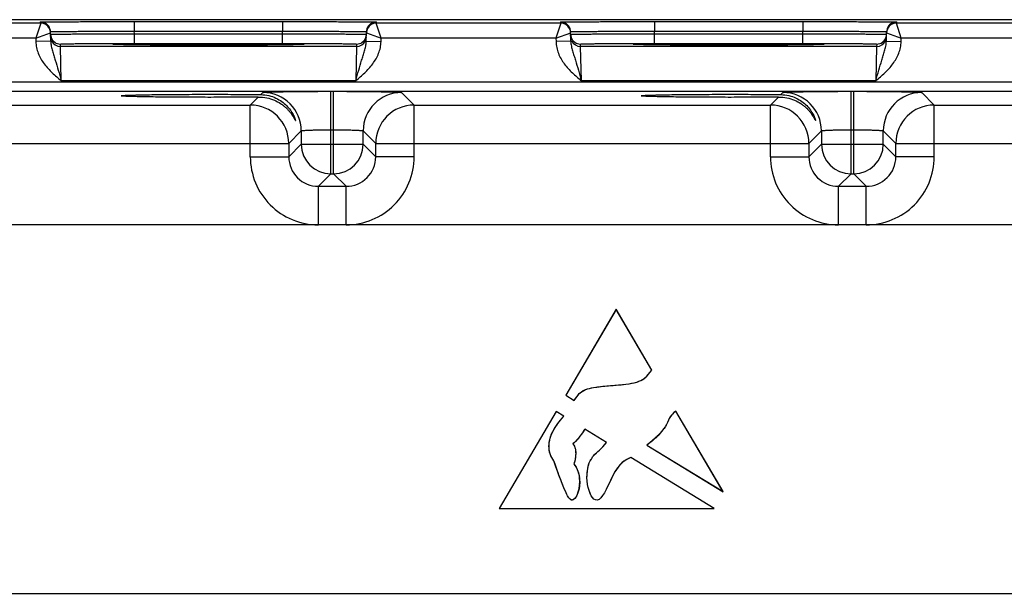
# Model space of a CAD drawing. Header units: inches. Extents: x 0 to 34, y 0 to 22.
# Tile 124 of 145: x 16.8 to 18.8, y 18.7 to 19.9. Entities that reach past the tile are written whole.
import ezdxf

# ---------------------------------------------------------------- set-up
doc = ezdxf.new("R2010")
doc.units = ezdxf.units.IN
doc.header["$LTSCALE"] = 1.87
doc.header["$MEASUREMENT"] = 0
doc.layers.get('0').update_dxf_attribs({"linetype": 'CONTINUOUS'})
doc.layers.add('03___PRT_ALL_CURVES', color=7, linetype='CONTINUOUS')

msp = doc.modelspace()

# ---------------------------------------------------------------- linework, layer by layer
at = {"color": 7, "linetype": 'CONTINUOUS'}
for p, q in [((24.1338, 19.8624), (15.311, 19.8624)), ((16.8105, 19.8552), (16.4362, 19.8552)), ((16.8105, 19.8552), (16.8006, 19.8252)), ((16.8105, 19.8552), (16.8104, 19.8577)), ((17.0004, 19.8585), (17.0004, 19.8388)), ((17.0004, 19.8585), (17.3013, 19.8585)), ((17.3013, 19.8585), (17.3013, 19.8388)), ((17.4912, 19.8577), (17.4912, 19.8552)), ((17.8655, 19.8552), (17.4912, 19.8552)), ((17.501, 19.8252), (17.4912, 19.8552)), ((17.8655, 19.8552), (17.8556, 19.8252)), ((17.8655, 19.8552), (17.8654, 19.8577)), ((18.0554, 19.8585), (18.0554, 19.8388)), ((18.0554, 19.8585), (18.3563, 19.8585)), ((18.3563, 19.8585), (18.3563, 19.8388)), ((18.5462, 19.8577), (18.5462, 19.8552)), ((18.9205, 19.8552), (18.5462, 19.8552)), ((18.556, 19.8252), (18.5462, 19.8552)), ((16.8006, 19.8252), (16.8305, 19.8355)), ((16.8308, 19.8185), (16.8304, 19.838)), ((17.0005, 19.8339), (17.0004, 19.8388)), ((17.0004, 19.8388), (17.3013, 19.8388)), ((17.0005, 19.8142), (17.0005, 19.8339)), ((17.0005, 19.8339), (17.3012, 19.8339)), ((17.3012, 19.8339), (17.3013, 19.8388)), ((17.3012, 19.8142), (17.3012, 19.8339)), ((17.4709, 19.8185), (17.4712, 19.838)), ((17.4712, 19.8355), (17.501, 19.8252)), ((17.8556, 19.8252), (17.8855, 19.8355)), ((17.8858, 19.8185), (17.8854, 19.838)), ((18.0555, 19.8339), (18.0554, 19.8388)), ((18.0554, 19.8388), (18.3563, 19.8388)), ((18.0555, 19.8142), (18.0555, 19.8339)), ((18.0555, 19.8339), (18.3562, 19.8339)), ((18.3562, 19.8339), (18.3563, 19.8388)), ((18.3562, 19.8142), (18.3562, 19.8339)), ((18.5259, 19.8185), (18.5262, 19.838)), ((18.5262, 19.8355), (18.556, 19.8252)), ((16.8006, 19.8252), (16.446, 19.8252)), ((16.8006, 19.8252), (16.8008, 19.818)), ((16.8308, 19.8185), (16.8008, 19.818)), ((16.8506, 19.8082), (16.8505, 19.8129)), ((16.9571, 19.8124), (16.9602, 19.8127)), ((16.9602, 19.8121), (16.9571, 19.8124)), ((16.9716, 19.8117), (16.9602, 19.8121)), ((16.9618, 19.812), (16.9609, 19.8121)), ((16.9628, 19.812), (16.9618, 19.812)), ((16.9645, 19.8119), (16.9628, 19.812)), ((16.9667, 19.8119), (16.9645, 19.8119)), ((16.9712, 19.8117), (16.9667, 19.8119)), ((17.0005, 19.8142), (17.3012, 19.8142)), ((17.334, 19.8118), (17.329, 19.8117)), ((17.3415, 19.8121), (17.3301, 19.8117)), ((17.3371, 19.8119), (17.334, 19.8118)), ((17.339, 19.812), (17.3371, 19.8119)), ((17.34, 19.812), (17.339, 19.812)), ((17.3408, 19.8121), (17.34, 19.812)), ((17.3415, 19.8121), (17.3408, 19.8121)), ((17.3415, 19.8127), (17.3446, 19.8124)), ((17.3446, 19.8124), (17.3415, 19.8121)), ((17.4512, 19.8129), (17.4511, 19.8082)), ((17.4709, 19.8185), (17.5009, 19.818)), ((17.5009, 19.818), (17.501, 19.8252)), ((17.8556, 19.8252), (17.501, 19.8252)), ((17.8556, 19.8252), (17.8558, 19.818)), ((17.8858, 19.8185), (17.8558, 19.818)), ((17.9056, 19.8082), (17.9055, 19.8129)), ((18.0121, 19.8124), (18.0152, 19.8127)), ((18.0152, 19.8121), (18.0121, 19.8124)), ((18.0266, 19.8117), (18.0152, 19.8121)), ((18.0168, 19.812), (18.0159, 19.8121)), ((18.0178, 19.812), (18.0168, 19.812)), ((18.0195, 19.8119), (18.0178, 19.812)), ((18.0217, 19.8119), (18.0195, 19.8119)), ((18.0262, 19.8117), (18.0217, 19.8119)), ((18.0555, 19.8142), (18.3562, 19.8142)), ((18.389, 19.8118), (18.384, 19.8117)), ((18.3965, 19.8121), (18.3851, 19.8117)), ((18.3921, 19.8119), (18.389, 19.8118)), ((18.394, 19.812), (18.3921, 19.8119)), ((18.395, 19.812), (18.394, 19.812)), ((18.3958, 19.8121), (18.395, 19.812)), ((18.3965, 19.8121), (18.3958, 19.8121)), ((18.3965, 19.8127), (18.3996, 19.8124)), ((18.3996, 19.8124), (18.3965, 19.8121)), ((18.5062, 19.8129), (18.5061, 19.8082)), ((18.5259, 19.8185), (18.5559, 19.818)), ((18.5559, 19.818), (18.556, 19.8252)), ((18.9106, 19.8252), (18.556, 19.8252)), ((17.4511, 19.8082), (16.8506, 19.8082)), ((16.8522, 19.7382), (16.8506, 19.8082)), ((16.9783, 19.8116), (16.9712, 19.8117)), ((16.9873, 19.8115), (16.9783, 19.8116)), ((16.9986, 19.8113), (16.9873, 19.8115)), ((17.0125, 19.8112), (16.9986, 19.8113)), ((17.0293, 19.8111), (17.0125, 19.8112)), ((17.0491, 19.8109), (17.0293, 19.8111)), ((17.0681, 19.8108), (17.0491, 19.8109)), ((17.0893, 19.8108), (17.0681, 19.8108)), ((17.1126, 19.8107), (17.0893, 19.8108)), ((17.1384, 19.8107), (17.1126, 19.8107)), ((17.1615, 19.8107), (17.1384, 19.8107)), ((17.1854, 19.8107), (17.1615, 19.8107)), ((17.2072, 19.8108), (17.1854, 19.8107)), ((17.2314, 19.8108), (17.2072, 19.8108)), ((17.2526, 19.8109), (17.2314, 19.8108)), ((17.2708, 19.811), (17.2526, 19.8109)), ((17.2862, 19.8112), (17.2708, 19.811)), ((17.3007, 19.8113), (17.2862, 19.8112)), ((17.3123, 19.8114), (17.3007, 19.8113)), ((17.3216, 19.8116), (17.3123, 19.8114)), ((17.329, 19.8117), (17.3216, 19.8116)), ((17.4511, 19.8082), (17.4495, 19.7382)), ((18.5061, 19.8082), (17.9056, 19.8082)), ((17.9072, 19.7382), (17.9056, 19.8082)), ((18.0333, 19.8116), (18.0262, 19.8117)), ((18.0423, 19.8115), (18.0333, 19.8116)), ((18.0536, 19.8113), (18.0423, 19.8115)), ((18.0675, 19.8112), (18.0536, 19.8113)), ((18.0843, 19.8111), (18.0675, 19.8112)), ((18.1041, 19.8109), (18.0843, 19.8111)), ((18.1231, 19.8108), (18.1041, 19.8109)), ((18.1443, 19.8108), (18.1231, 19.8108)), ((18.1676, 19.8107), (18.1443, 19.8108)), ((18.1934, 19.8107), (18.1676, 19.8107)), ((18.2165, 19.8107), (18.1934, 19.8107)), ((18.2404, 19.8107), (18.2165, 19.8107)), ((18.2622, 19.8108), (18.2404, 19.8107)), ((18.2864, 19.8108), (18.2622, 19.8108)), ((18.3076, 19.8109), (18.2864, 19.8108)), ((18.3258, 19.811), (18.3076, 19.8109)), ((18.3412, 19.8112), (18.3258, 19.811)), ((18.3557, 19.8113), (18.3412, 19.8112)), ((18.3673, 19.8114), (18.3557, 19.8113)), ((18.3766, 19.8116), (18.3673, 19.8114)), ((18.384, 19.8117), (18.3766, 19.8116)), ((18.5061, 19.8082), (18.5045, 19.7382)), ((15.5793, 19.7361), (23.9296, 19.7361)), ((17.4495, 19.7382), (16.8522, 19.7382)), ((18.5045, 19.7382), (17.9072, 19.7382)), ((15.5793, 19.7171), (23.9296, 19.7171)), ((17.2568, 19.7104), (17.2611, 19.7146)), ((17.3991, 19.5496), (17.3991, 19.717)), ((17.3991, 19.717), (17.4046, 19.717)), ((17.4046, 19.5496), (17.4046, 19.717)), ((17.5426, 19.7146), (17.568, 19.6892)), ((18.3118, 19.7104), (18.3161, 19.7146)), ((18.4541, 19.5496), (18.4541, 19.717)), ((18.4541, 19.717), (18.4596, 19.717)), ((18.4596, 19.5496), (18.4596, 19.717)), ((18.5976, 19.7146), (18.623, 19.6892)), ((17.2357, 19.6892), (17.2518, 19.7054)), ((18.2907, 19.6892), (18.3068, 19.7054)), ((16.513, 19.6892), (17.2357, 19.6892)), ((17.2357, 19.5842), (17.2357, 19.6892)), ((17.568, 19.5842), (17.568, 19.6892)), ((17.568, 19.6892), (18.2907, 19.6892)), ((18.2907, 19.5842), (18.2907, 19.6892)), ((18.623, 19.5842), (18.623, 19.6892)), ((18.623, 19.6892), (19.3457, 19.6892)), ((17.3391, 19.6366), (17.3137, 19.6113)), ((17.3391, 19.6366), (17.3391, 19.6096)), ((17.3991, 19.639), (17.4046, 19.639)), ((17.4646, 19.6096), (17.4646, 19.6366)), ((17.4646, 19.6366), (17.49, 19.6113)), ((18.3941, 19.6366), (18.3687, 19.6113)), ((18.3941, 19.6366), (18.3941, 19.6096)), ((18.4541, 19.639), (18.4596, 19.639)), ((18.5196, 19.6096), (18.5196, 19.6366)), ((18.5196, 19.6366), (18.545, 19.6113)), ((16.435, 19.6113), (17.3137, 19.6113)), ((17.3137, 19.6113), (17.3137, 19.5842)), ((17.3391, 19.6096), (17.3137, 19.5842)), ((17.3391, 19.6096), (17.4646, 19.6096)), ((17.4646, 19.6096), (17.49, 19.5842)), ((17.49, 19.5842), (17.49, 19.6113)), ((17.49, 19.6113), (18.3687, 19.6113)), ((18.3687, 19.6113), (18.3687, 19.5842)), ((18.3941, 19.6096), (18.3687, 19.5842)), ((18.3941, 19.6096), (18.5196, 19.6096)), ((18.5196, 19.6096), (18.545, 19.5842)), ((18.545, 19.5842), (18.545, 19.6113)), ((18.545, 19.6113), (19.4237, 19.6113)), ((17.2357, 19.5842), (17.3137, 19.5842)), ((17.568, 19.5842), (17.49, 19.5842)), ((18.2907, 19.5842), (18.3687, 19.5842)), ((18.623, 19.5842), (18.545, 19.5842)), ((17.3991, 19.5496), (17.3737, 19.5242)), ((17.3991, 19.5496), (17.4046, 19.5496)), ((17.4046, 19.5496), (17.43, 19.5242)), ((18.4541, 19.5496), (18.4287, 19.5242)), ((18.4541, 19.5496), (18.4596, 19.5496)), ((18.4596, 19.5496), (18.485, 19.5242)), ((17.3737, 19.4463), (17.3737, 19.5242)), ((17.3737, 19.5242), (17.43, 19.5242)), ((17.43, 19.4463), (17.43, 19.5242)), ((18.4287, 19.4463), (18.4287, 19.5242)), ((18.4287, 19.5242), (18.485, 19.5242)), ((18.485, 19.4463), (18.485, 19.5242)), ((23.8067, 19.4463), (15.6964, 19.4463)), ((17.9777, 19.2743), (17.8754, 19.1003)), ((18.0502, 19.1508), (17.9777, 19.2743)), ((17.8754, 19.1003), (17.8929, 19.0896)), ((17.856, 19.0671), (17.7406, 18.8705)), ((17.8713, 19.0578), (17.856, 19.0671)), ((18.195, 18.9044), (18.099, 19.0677)), ((17.958, 19.0046), (17.9141, 19.0315)), ((18.0403, 18.9992), (18.195, 18.9044)), ((18.1767, 18.8705), (18.0076, 18.9742)), ((17.9243, 18.9656), (17.9252, 18.9674)), ((17.9252, 18.9674), (17.9279, 18.9706)), ((17.7406, 18.8705), (18.1767, 18.8705)), ((15.6964, 18.6982), (23.8067, 18.6982))]:
    msp.add_line(p, q, dxfattribs=at)
for points in [[(16.9609, 19.8121), (16.9603, 19.8121), (16.96, 19.8121), (16.9598, 19.8121), (16.9596, 19.8121), (16.9594, 19.8121), (16.9593, 19.8122)], [(17.3423, 19.8122), (17.3423, 19.8122), (17.3422, 19.8121), (17.342, 19.8121), (17.3418, 19.8121), (17.3415, 19.8121)], [(18.0159, 19.8121), (18.0153, 19.8121), (18.015, 19.8121), (18.0148, 19.8121), (18.0146, 19.8121), (18.0144, 19.8121), (18.0143, 19.8122)], [(18.3973, 19.8122), (18.3973, 19.8122), (18.3972, 19.8121), (18.397, 19.8121), (18.3968, 19.8121), (18.3965, 19.8121)]]:
    msp.add_lwpolyline(points, dxfattribs=at)
for centre, radius, start, end in [((16.8104, 19.8377), 0.02, 18.8019, 90.0002), ((16.8105, 19.8352), 0.02, 27.5914, 89.9999), ((17.4912, 19.8377), 0.02, 89.9998, 161.1981), ((17.4912, 19.8352), 0.02, 90.0018, 152.4591), ((17.8654, 19.8377), 0.02, 18.8019, 90.0002), ((17.8655, 19.8352), 0.02, 27.5914, 89.9999), ((18.5462, 19.8377), 0.02, 89.9998, 161.1981), ((18.5462, 19.8352), 0.02, 90.0018, 152.4591), ((16.8104, 19.8351), 0.0201, 9.9528, 27.5416), ((16.8103, 19.8376), 0.0201, 1.0528, 18.7474), ((16.8105, 19.8352), 0.02, 8.1808, 9.8983), ((16.8104, 19.8352), 0.02, 1.0074, 8.1804), ((16.8506, 19.8329), 0.0201, 181.0528, 198.7479), ((17.451, 19.8329), 0.0201, 341.2521, 358.9472), ((17.4914, 19.8376), 0.0201, 161.2526, 178.9472), ((17.4912, 19.8352), 0.02, 171.8201, 178.9927), ((17.4912, 19.8352), 0.02, 170.102, 171.8197), ((17.4913, 19.8351), 0.0201, 152.3523, 170.0467), ((17.8654, 19.8351), 0.0201, 9.9528, 27.5416), ((17.8653, 19.8376), 0.0201, 1.0528, 18.7474), ((17.8655, 19.8352), 0.02, 8.1808, 9.8983), ((17.8654, 19.8352), 0.02, 1.0074, 8.1804), ((17.9056, 19.8329), 0.0201, 181.0528, 198.7479), ((18.506, 19.8329), 0.0201, 341.2521, 358.9472), ((18.5464, 19.8376), 0.0201, 161.2526, 178.9472), ((18.5462, 19.8352), 0.02, 171.8201, 178.9927), ((18.5462, 19.8352), 0.02, 170.102, 171.8197), ((18.5463, 19.8351), 0.0201, 152.3523, 170.0467), ((16.8505, 19.8329), 0.02, 198.8014, 270.0007), ((16.8506, 19.8282), 0.02, 206.4231, 270.0003), ((17.4511, 19.8282), 0.02, 269.9997, 333.5767), ((17.4512, 19.8329), 0.02, 269.9993, 341.1986), ((17.9055, 19.8329), 0.02, 198.8014, 270.0007), ((17.9056, 19.8282), 0.02, 206.4231, 270.0003), ((18.5061, 19.8282), 0.02, 269.9997, 333.5767), ((18.5062, 19.8329), 0.02, 269.9993, 341.1986), ((17.2611, 19.6366), 0.078, 0.0209, 89.9791), ((17.5426, 19.6366), 0.078, 90.0209, 179.9791), ((18.3161, 19.6366), 0.078, 0.0209, 89.9791), ((18.5976, 19.6366), 0.078, 90.0209, 179.9791), ((17.2357, 19.6112), 0.078, 0.0209, 89.9791), ((17.568, 19.6112), 0.078, 90.0209, 179.9791), ((18.2907, 19.6112), 0.078, 0.0209, 89.9791), ((18.623, 19.6112), 0.078, 90.0209, 179.9791), ((17.3991, 19.6096), 0.06, 180.021, 269.979), ((17.4046, 19.6096), 0.06, 270.021, 359.979), ((18.4541, 19.6096), 0.06, 180.021, 269.979), ((18.4596, 19.6096), 0.06, 270.021, 359.979), ((17.3737, 19.5842), 0.138, 179.9966, 270.0034), ((17.3737, 19.5842), 0.06, 179.9645, 270.0357), ((17.43, 19.5842), 0.138, 269.9966, 0.0034), ((17.43, 19.5842), 0.06, 269.9656, 0.0346), ((18.4287, 19.5842), 0.138, 179.9966, 270.0034), ((18.4287, 19.5842), 0.06, 179.9645, 270.0357), ((18.485, 19.5842), 0.138, 269.9966, 0.0034), ((18.485, 19.5842), 0.06, 269.9656, 0.0346)]:
    msp.add_arc(centre, radius, start, end, dxfattribs=at)
for points, knots in [([(16.8104, 19.8577), (16.8104, 19.8577), (16.8105, 19.8577), (16.8107, 19.8577), (16.811, 19.8577), (16.8114, 19.8577), (16.8119, 19.8578), (16.8128, 19.8578), (16.8142, 19.8578), (16.8163, 19.8579), (16.8187, 19.8579), (16.8217, 19.8579), (16.825, 19.858), (16.8288, 19.858), (16.8346, 19.8581), (16.8429, 19.8581), (16.854, 19.8582), (16.8665, 19.8583), (16.8803, 19.8583), (16.8952, 19.8584), (16.9111, 19.8584), (16.9339, 19.8584), (16.9638, 19.8585), (16.988, 19.8585), (17.0004, 19.8585)], [0, 0, 0, 0, 0.000318, 0.001226, 0.002732, 0.004837, 0.007542, 0.010844, 0.019232, 0.029982, 0.043068, 0.058459, 0.076118, 0.096003, 0.118066, 0.168509, 0.226962, 0.292862, 0.365575, 0.444399, 0.528576, 0.617294, 0.804899, 1, 1, 1, 1]), ([(17.3013, 19.8585), (17.3136, 19.8585), (17.3379, 19.8585), (17.3677, 19.8584), (17.3906, 19.8584), (17.4065, 19.8584), (17.4214, 19.8583), (17.4352, 19.8583), (17.4477, 19.8582), (17.4587, 19.8581), (17.467, 19.8581), (17.4729, 19.858), (17.4767, 19.858), (17.48, 19.8579), (17.4829, 19.8579), (17.4854, 19.8579), (17.4874, 19.8578), (17.4889, 19.8578), (17.4898, 19.8578), (17.4903, 19.8577), (17.4907, 19.8577), (17.491, 19.8577), (17.4911, 19.8577), (17.4912, 19.8577), (17.4912, 19.8577)], [0, 0, 0, 0, 0.195101, 0.382706, 0.471424, 0.555601, 0.634425, 0.707138, 0.773038, 0.831491, 0.881934, 0.903997, 0.923882, 0.941541, 0.956932, 0.970019, 0.980768, 0.989156, 0.992458, 0.995163, 0.997268, 0.998775, 0.999682, 1, 1, 1, 1]), ([(17.8654, 19.8577), (17.8654, 19.8577), (17.8655, 19.8577), (17.8657, 19.8577), (17.866, 19.8577), (17.8664, 19.8577), (17.8669, 19.8578), (17.8678, 19.8578), (17.8692, 19.8578), (17.8713, 19.8579), (17.8737, 19.8579), (17.8767, 19.8579), (17.88, 19.858), (17.8838, 19.858), (17.8896, 19.8581), (17.8979, 19.8581), (17.909, 19.8582), (17.9215, 19.8583), (17.9353, 19.8583), (17.9502, 19.8584), (17.9661, 19.8584), (17.9889, 19.8584), (18.0188, 19.8585), (18.043, 19.8585), (18.0554, 19.8585)], [0, 0, 0, 0, 0.000318, 0.001226, 0.002732, 0.004837, 0.007542, 0.010844, 0.019232, 0.029982, 0.043068, 0.058459, 0.076118, 0.096003, 0.118066, 0.168509, 0.226962, 0.292862, 0.365575, 0.444399, 0.528576, 0.617294, 0.804899, 1, 1, 1, 1]), ([(18.3563, 19.8585), (18.3686, 19.8585), (18.3929, 19.8585), (18.4227, 19.8584), (18.4456, 19.8584), (18.4615, 19.8584), (18.4764, 19.8583), (18.4902, 19.8583), (18.5027, 19.8582), (18.5137, 19.8581), (18.522, 19.8581), (18.5279, 19.858), (18.5317, 19.858), (18.535, 19.8579), (18.5379, 19.8579), (18.5404, 19.8579), (18.5424, 19.8578), (18.5439, 19.8578), (18.5448, 19.8578), (18.5453, 19.8577), (18.5457, 19.8577), (18.546, 19.8577), (18.5461, 19.8577), (18.5462, 19.8577), (18.5462, 19.8577)], [0, 0, 0, 0, 0.195101, 0.382706, 0.471424, 0.555601, 0.634425, 0.707138, 0.773038, 0.831491, 0.881934, 0.903997, 0.923882, 0.941541, 0.956932, 0.970019, 0.980768, 0.989156, 0.992458, 0.995163, 0.997268, 0.998775, 0.999682, 1, 1, 1, 1]), ([(16.8304, 19.838), (16.8304, 19.838), (16.8305, 19.8381), (16.8306, 19.8381), (16.8309, 19.8381), (16.8313, 19.8381), (16.8317, 19.8382), (16.8325, 19.8382), (16.8338, 19.8382), (16.8356, 19.8383), (16.8379, 19.8383), (16.8405, 19.8384), (16.8435, 19.8384), (16.8469, 19.8385), (16.8521, 19.8385), (16.8595, 19.8386), (16.8694, 19.8387), (16.8806, 19.8387), (16.8929, 19.8388), (16.9062, 19.8388), (16.9205, 19.8389), (16.9409, 19.8389), (16.9676, 19.8389), (16.9893, 19.8389), (17.0004, 19.8388)], [0, 0, 0, 0, 0.000343, 0.001258, 0.002769, 0.004877, 0.007583, 0.010885, 0.019274, 0.030023, 0.043108, 0.058497, 0.076155, 0.096037, 0.118099, 0.168538, 0.226986, 0.292883, 0.365592, 0.444414, 0.528588, 0.617304, 0.804905, 1, 1, 1, 1]), ([(16.8305, 19.8326), (16.8305, 19.8326), (16.8306, 19.8326), (16.8307, 19.8326), (16.831, 19.8326), (16.8314, 19.8327), (16.8318, 19.8327), (16.8326, 19.8327), (16.8339, 19.8328), (16.8357, 19.8328), (16.838, 19.8329), (16.8406, 19.8329), (16.8436, 19.833), (16.8469, 19.833), (16.8522, 19.8331), (16.8596, 19.8332), (16.8695, 19.8333), (16.8807, 19.8334), (16.893, 19.8334), (16.9063, 19.8335), (16.9206, 19.8336), (16.941, 19.8337), (16.9677, 19.8338), (16.9894, 19.8339), (17.0005, 19.8339)], [0, 0, 0, 0, 0.00033, 0.001241, 0.002749, 0.004856, 0.007562, 0.010864, 0.019252, 0.030002, 0.043087, 0.058478, 0.076136, 0.09602, 0.118081, 0.168521, 0.226971, 0.292867, 0.365577, 0.444399, 0.528574, 0.617291, 0.804896, 1, 1, 1, 1]), ([(17.3012, 19.8339), (17.3123, 19.8339), (17.3339, 19.8338), (17.3606, 19.8337), (17.3811, 19.8336), (17.3953, 19.8335), (17.4087, 19.8334), (17.421, 19.8334), (17.4322, 19.8333), (17.4421, 19.8332), (17.4495, 19.8331), (17.4547, 19.833), (17.4581, 19.833), (17.4611, 19.8329), (17.4637, 19.8329), (17.4659, 19.8328), (17.4678, 19.8328), (17.469, 19.8327), (17.4698, 19.8327), (17.4703, 19.8327), (17.4707, 19.8326), (17.4709, 19.8326), (17.4711, 19.8326), (17.4712, 19.8326), (17.4712, 19.8326)], [0, 0, 0, 0, 0.195104, 0.382709, 0.471426, 0.555601, 0.634423, 0.707132, 0.773029, 0.831478, 0.881918, 0.90398, 0.923864, 0.941522, 0.956912, 0.969998, 0.980748, 0.989136, 0.992438, 0.995144, 0.997251, 0.998759, 0.99967, 1, 1, 1, 1]), ([(17.3013, 19.8388), (17.3123, 19.8389), (17.334, 19.8389), (17.3607, 19.8389), (17.3812, 19.8389), (17.3954, 19.8388), (17.4088, 19.8388), (17.4211, 19.8387), (17.4323, 19.8387), (17.4422, 19.8386), (17.4496, 19.8385), (17.4548, 19.8385), (17.4582, 19.8384), (17.4612, 19.8384), (17.4638, 19.8383), (17.466, 19.8383), (17.4679, 19.8382), (17.4691, 19.8382), (17.4699, 19.8382), (17.4704, 19.8381), (17.4708, 19.8381), (17.471, 19.8381), (17.4711, 19.8381), (17.4712, 19.838), (17.4712, 19.838)], [0, 0, 0, 0, 0.195095, 0.382696, 0.471411, 0.555586, 0.634408, 0.707117, 0.773013, 0.831462, 0.881901, 0.903962, 0.923845, 0.941503, 0.956892, 0.969977, 0.980726, 0.989114, 0.992417, 0.995123, 0.997231, 0.998742, 0.999657, 1, 1, 1, 1]), ([(17.8854, 19.838), (17.8854, 19.838), (17.8855, 19.8381), (17.8856, 19.8381), (17.8859, 19.8381), (17.8863, 19.8381), (17.8867, 19.8382), (17.8875, 19.8382), (17.8888, 19.8382), (17.8906, 19.8383), (17.8929, 19.8383), (17.8955, 19.8384), (17.8985, 19.8384), (17.9019, 19.8385), (17.9071, 19.8385), (17.9145, 19.8386), (17.9244, 19.8387), (17.9356, 19.8387), (17.9479, 19.8388), (17.9612, 19.8388), (17.9755, 19.8389), (17.9959, 19.8389), (18.0226, 19.8389), (18.0443, 19.8389), (18.0554, 19.8388)], [0, 0, 0, 0, 0.000343, 0.001258, 0.002769, 0.004877, 0.007583, 0.010885, 0.019274, 0.030023, 0.043108, 0.058497, 0.076155, 0.096037, 0.118099, 0.168538, 0.226986, 0.292883, 0.365592, 0.444414, 0.528588, 0.617304, 0.804905, 1, 1, 1, 1]), ([(17.8855, 19.8326), (17.8855, 19.8326), (17.8856, 19.8326), (17.8857, 19.8326), (17.886, 19.8326), (17.8864, 19.8327), (17.8868, 19.8327), (17.8876, 19.8327), (17.8889, 19.8328), (17.8907, 19.8328), (17.893, 19.8329), (17.8956, 19.8329), (17.8986, 19.833), (17.9019, 19.833), (17.9072, 19.8331), (17.9146, 19.8332), (17.9245, 19.8333), (17.9357, 19.8334), (17.948, 19.8334), (17.9613, 19.8335), (17.9756, 19.8336), (17.996, 19.8337), (18.0227, 19.8338), (18.0444, 19.8339), (18.0555, 19.8339)], [0, 0, 0, 0, 0.00033, 0.001241, 0.002749, 0.004856, 0.007562, 0.010864, 0.019252, 0.030002, 0.043087, 0.058478, 0.076136, 0.09602, 0.118081, 0.168521, 0.226971, 0.292867, 0.365577, 0.444399, 0.528574, 0.617291, 0.804896, 1, 1, 1, 1]), ([(18.3562, 19.8339), (18.3673, 19.8339), (18.3889, 19.8338), (18.4156, 19.8337), (18.4361, 19.8336), (18.4503, 19.8335), (18.4637, 19.8334), (18.476, 19.8334), (18.4872, 19.8333), (18.4971, 19.8332), (18.5045, 19.8331), (18.5097, 19.833), (18.5131, 19.833), (18.5161, 19.8329), (18.5187, 19.8329), (18.5209, 19.8328), (18.5228, 19.8328), (18.524, 19.8327), (18.5248, 19.8327), (18.5253, 19.8327), (18.5257, 19.8326), (18.5259, 19.8326), (18.5261, 19.8326), (18.5262, 19.8326), (18.5262, 19.8326)], [0, 0, 0, 0, 0.195104, 0.382709, 0.471426, 0.555601, 0.634423, 0.707132, 0.773029, 0.831478, 0.881918, 0.90398, 0.923864, 0.941522, 0.956912, 0.969998, 0.980748, 0.989136, 0.992438, 0.995144, 0.997251, 0.998759, 0.99967, 1, 1, 1, 1]), ([(18.3563, 19.8388), (18.3673, 19.8389), (18.389, 19.8389), (18.4157, 19.8389), (18.4362, 19.8389), (18.4504, 19.8388), (18.4638, 19.8388), (18.4761, 19.8387), (18.4873, 19.8387), (18.4972, 19.8386), (18.5046, 19.8385), (18.5098, 19.8385), (18.5132, 19.8384), (18.5162, 19.8384), (18.5188, 19.8383), (18.521, 19.8383), (18.5229, 19.8382), (18.5241, 19.8382), (18.5249, 19.8382), (18.5254, 19.8381), (18.5258, 19.8381), (18.526, 19.8381), (18.5261, 19.8381), (18.5262, 19.838), (18.5262, 19.838)], [0, 0, 0, 0, 0.195095, 0.382696, 0.471411, 0.555586, 0.634408, 0.707117, 0.773013, 0.831462, 0.881901, 0.903962, 0.923845, 0.941503, 0.956892, 0.969977, 0.980726, 0.989114, 0.992417, 0.995123, 0.997231, 0.998742, 0.999657, 1, 1, 1, 1]), ([(16.8008, 19.818), (16.8008, 19.8139), (16.8018, 19.8058), (16.8065, 19.7901), (16.8169, 19.7722), (16.8336, 19.7542), (16.846, 19.7436), (16.8522, 19.7382)], [0, 0, 0, 0, 0.125018, 0.250068, 0.499708, 0.749755, 1, 1, 1, 1]), ([(16.8308, 19.8185), (16.8308, 19.8152), (16.8317, 19.8086), (16.8342, 19.799), (16.8372, 19.7895), (16.8413, 19.7764), (16.8464, 19.7593), (16.8502, 19.7454), (16.8522, 19.7382)], [0, 0, 0, 0, 0.120104, 0.238268, 0.357052, 0.478569, 0.733305, 1, 1, 1, 1]), ([(16.8505, 19.8129), (16.8505, 19.8129), (16.8506, 19.813), (16.8507, 19.813), (16.851, 19.813), (16.8514, 19.8131), (16.8523, 19.8131), (16.8535, 19.8132), (16.8551, 19.8132), (16.8571, 19.8133), (16.8594, 19.8134), (16.8631, 19.8134), (16.8686, 19.8135), (16.8762, 19.8137), (16.8849, 19.8138), (16.8948, 19.8138), (16.9056, 19.8139), (16.9174, 19.814), (16.93, 19.8141), (16.948, 19.8141), (16.9716, 19.8142), (16.9907, 19.8142), (17.0005, 19.8142)], [0, 0, 0, 0, 0.000367, 0.001291, 0.002806, 0.004918, 0.010931, 0.019321, 0.030071, 0.043156, 0.058545, 0.076201, 0.118142, 0.168576, 0.22702, 0.29291, 0.365614, 0.444431, 0.5286, 0.617312, 0.804907, 1, 1, 1, 1]), ([(16.9602, 19.8127), (16.9631, 19.8128), (16.9709, 19.813), (16.985, 19.8133), (17.0042, 19.8135), (17.0279, 19.8137), (17.0552, 19.8139), (17.0966, 19.814), (17.1508, 19.8141), (17.2051, 19.814), (17.2465, 19.8139), (17.2738, 19.8137), (17.2974, 19.8135), (17.3166, 19.8133), (17.3308, 19.813), (17.3385, 19.8128), (17.3415, 19.8127)], [0, 0, 0, 0, 0.0232, 0.0608, 0.111657, 0.174242, 0.246665, 0.326737, 0.500006, 0.673274, 0.753345, 0.825766, 0.88835, 0.939205, 0.976802, 1, 1, 1, 1]), ([(17.3012, 19.8142), (17.311, 19.8142), (17.3301, 19.8142), (17.3537, 19.8141), (17.3717, 19.8141), (17.3843, 19.814), (17.396, 19.8139), (17.4069, 19.8138), (17.4168, 19.8138), (17.4255, 19.8137), (17.433, 19.8135), (17.4385, 19.8134), (17.4423, 19.8134), (17.4446, 19.8133), (17.4466, 19.8132), (17.4482, 19.8132), (17.4494, 19.8131), (17.4502, 19.8131), (17.4507, 19.813), (17.451, 19.813), (17.4511, 19.813), (17.4512, 19.8129), (17.4512, 19.8129)], [0, 0, 0, 0, 0.195093, 0.382688, 0.4714, 0.555569, 0.634386, 0.70709, 0.77298, 0.831424, 0.881858, 0.923799, 0.941455, 0.956844, 0.969929, 0.980679, 0.989069, 0.995082, 0.997194, 0.998709, 0.999633, 1, 1, 1, 1]), ([(17.4495, 19.7382), (17.4515, 19.7454), (17.4553, 19.7593), (17.4604, 19.7764), (17.4645, 19.7895), (17.4674, 19.799), (17.4699, 19.8086), (17.4708, 19.8152), (17.4709, 19.8185)], [0, 0, 0, 0, 0.266695, 0.521431, 0.642948, 0.761732, 0.879896, 1, 1, 1, 1]), ([(17.4495, 19.7382), (17.4557, 19.7436), (17.468, 19.7542), (17.4847, 19.7723), (17.4951, 19.7901), (17.4999, 19.8058), (17.5008, 19.8139), (17.5009, 19.818)], [0, 0, 0, 0, 0.250256, 0.500306, 0.74994, 0.874987, 1, 1, 1, 1]), ([(17.8558, 19.818), (17.8558, 19.8139), (17.8568, 19.8058), (17.8615, 19.7901), (17.8719, 19.7722), (17.8886, 19.7542), (17.901, 19.7436), (17.9072, 19.7382)], [0, 0, 0, 0, 0.125018, 0.250068, 0.499708, 0.749755, 1, 1, 1, 1]), ([(17.8858, 19.8185), (17.8858, 19.8152), (17.8867, 19.8086), (17.8892, 19.799), (17.8922, 19.7895), (17.8963, 19.7764), (17.9014, 19.7593), (17.9052, 19.7454), (17.9072, 19.7382)], [0, 0, 0, 0, 0.120104, 0.238268, 0.357052, 0.478569, 0.733305, 1, 1, 1, 1]), ([(17.9055, 19.8129), (17.9055, 19.8129), (17.9056, 19.813), (17.9057, 19.813), (17.906, 19.813), (17.9064, 19.8131), (17.9073, 19.8131), (17.9085, 19.8132), (17.9101, 19.8132), (17.9121, 19.8133), (17.9144, 19.8134), (17.9181, 19.8134), (17.9236, 19.8135), (17.9312, 19.8137), (17.9399, 19.8138), (17.9498, 19.8138), (17.9606, 19.8139), (17.9724, 19.814), (17.985, 19.8141), (18.003, 19.8141), (18.0266, 19.8142), (18.0457, 19.8142), (18.0555, 19.8142)], [0, 0, 0, 0, 0.000367, 0.001291, 0.002806, 0.004918, 0.010931, 0.019321, 0.030071, 0.043156, 0.058545, 0.076201, 0.118142, 0.168576, 0.22702, 0.29291, 0.365614, 0.444431, 0.5286, 0.617312, 0.804907, 1, 1, 1, 1]), ([(18.0152, 19.8127), (18.0181, 19.8128), (18.0259, 19.813), (18.04, 19.8133), (18.0592, 19.8135), (18.0829, 19.8137), (18.1102, 19.8139), (18.1516, 19.814), (18.2058, 19.8141), (18.2601, 19.814), (18.3015, 19.8139), (18.3288, 19.8137), (18.3524, 19.8135), (18.3716, 19.8133), (18.3858, 19.813), (18.3935, 19.8128), (18.3965, 19.8127)], [0, 0, 0, 0, 0.0232, 0.0608, 0.111657, 0.174242, 0.246665, 0.326737, 0.500006, 0.673274, 0.753345, 0.825766, 0.88835, 0.939205, 0.976802, 1, 1, 1, 1]), ([(18.3562, 19.8142), (18.366, 19.8142), (18.3851, 19.8142), (18.4087, 19.8141), (18.4267, 19.8141), (18.4393, 19.814), (18.451, 19.8139), (18.4619, 19.8138), (18.4718, 19.8138), (18.4805, 19.8137), (18.488, 19.8135), (18.4935, 19.8134), (18.4973, 19.8134), (18.4996, 19.8133), (18.5016, 19.8132), (18.5032, 19.8132), (18.5044, 19.8131), (18.5052, 19.8131), (18.5057, 19.813), (18.506, 19.813), (18.5061, 19.813), (18.5062, 19.8129), (18.5062, 19.8129)], [0, 0, 0, 0, 0.195093, 0.382688, 0.4714, 0.555569, 0.634386, 0.70709, 0.77298, 0.831424, 0.881858, 0.923799, 0.941455, 0.956844, 0.969929, 0.980679, 0.989069, 0.995082, 0.997194, 0.998709, 0.999633, 1, 1, 1, 1]), ([(18.5045, 19.7382), (18.5065, 19.7454), (18.5103, 19.7593), (18.5154, 19.7764), (18.5195, 19.7895), (18.5224, 19.799), (18.5249, 19.8086), (18.5258, 19.8152), (18.5259, 19.8185)], [0, 0, 0, 0, 0.266695, 0.521431, 0.642948, 0.761732, 0.879896, 1, 1, 1, 1]), ([(18.5045, 19.7382), (18.5107, 19.7436), (18.523, 19.7542), (18.5397, 19.7723), (18.5501, 19.7901), (18.5549, 19.8058), (18.5558, 19.8139), (18.5559, 19.818)], [0, 0, 0, 0, 0.250256, 0.500306, 0.74994, 0.874987, 1, 1, 1, 1]), ([(17.3301, 19.8117), (17.3204, 19.8115), (17.2966, 19.8112), (17.2557, 19.8109), (17.2057, 19.8107), (17.1509, 19.8107), (17.0961, 19.8107), (17.0461, 19.8109), (17.0051, 19.8112), (16.9813, 19.8115), (16.9716, 19.8117)], [0, 0, 0, 0, 0.081295, 0.198871, 0.342544, 0.499869, 0.657212, 0.800938, 0.918598, 1, 1, 1, 1]), ([(18.3851, 19.8117), (18.3754, 19.8115), (18.3516, 19.8112), (18.3107, 19.8109), (18.2607, 19.8107), (18.2059, 19.8107), (18.1511, 19.8107), (18.1011, 19.8109), (18.0601, 19.8112), (18.0363, 19.8115), (18.0266, 19.8117)], [0, 0, 0, 0, 0.081295, 0.198871, 0.342544, 0.499869, 0.657212, 0.800938, 0.918598, 1, 1, 1, 1]), ([(17.2611, 19.7146), (17.2612, 19.7147), (17.2615, 19.7148), (17.2621, 19.7149), (17.263, 19.715), (17.2642, 19.7151), (17.2658, 19.7152), (17.2685, 19.7154), (17.2727, 19.7156), (17.2785, 19.7158), (17.2855, 19.716), (17.2936, 19.7161), (17.3026, 19.7163), (17.3126, 19.7165), (17.3274, 19.7166), (17.3475, 19.7168), (17.3728, 19.717), (17.3902, 19.717), (17.3991, 19.717)], [0, 0, 0, 0, 0.002193, 0.006647, 0.013412, 0.022485, 0.033853, 0.04749, 0.081447, 0.124043, 0.174882, 0.233486, 0.299305, 0.371722, 0.450054, 0.621468, 0.80711, 1, 1, 1, 1]), ([(17.4046, 19.717), (17.4135, 19.717), (17.4309, 19.717), (17.4562, 19.7168), (17.4763, 19.7166), (17.4911, 19.7165), (17.501, 19.7163), (17.5101, 19.7161), (17.5182, 19.716), (17.5252, 19.7158), (17.531, 19.7156), (17.5352, 19.7154), (17.5379, 19.7152), (17.5394, 19.7151), (17.5407, 19.715), (17.5416, 19.7149), (17.5422, 19.7148), (17.5425, 19.7147), (17.5426, 19.7146)], [0, 0, 0, 0, 0.19289, 0.378532, 0.549946, 0.628278, 0.700695, 0.766514, 0.825118, 0.875957, 0.918553, 0.95251, 0.966147, 0.977515, 0.986588, 0.993353, 0.997807, 1, 1, 1, 1]), ([(18.3161, 19.7146), (18.3162, 19.7147), (18.3165, 19.7148), (18.3171, 19.7149), (18.318, 19.715), (18.3192, 19.7151), (18.3208, 19.7152), (18.3235, 19.7154), (18.3277, 19.7156), (18.3335, 19.7158), (18.3405, 19.716), (18.3486, 19.7161), (18.3576, 19.7163), (18.3676, 19.7165), (18.3824, 19.7166), (18.4025, 19.7168), (18.4278, 19.717), (18.4452, 19.717), (18.4541, 19.717)], [0, 0, 0, 0, 0.002193, 0.006647, 0.013412, 0.022485, 0.033853, 0.04749, 0.081447, 0.124043, 0.174882, 0.233486, 0.299305, 0.371722, 0.450054, 0.621468, 0.80711, 1, 1, 1, 1]), ([(18.4596, 19.717), (18.4685, 19.717), (18.4859, 19.717), (18.5112, 19.7168), (18.5313, 19.7166), (18.5461, 19.7165), (18.556, 19.7163), (18.5651, 19.7161), (18.5732, 19.716), (18.5802, 19.7158), (18.586, 19.7156), (18.5902, 19.7154), (18.5929, 19.7152), (18.5944, 19.7151), (18.5957, 19.715), (18.5966, 19.7149), (18.5972, 19.7148), (18.5975, 19.7147), (18.5976, 19.7146)], [0, 0, 0, 0, 0.19289, 0.378532, 0.549946, 0.628278, 0.700695, 0.766514, 0.825118, 0.875957, 0.918553, 0.95251, 0.966147, 0.977515, 0.986588, 0.993353, 0.997807, 1, 1, 1, 1]), ([(16.9737, 19.7079), (16.9737, 19.7079), (16.9738, 19.708), (16.9741, 19.7081), (16.9747, 19.7082), (16.9754, 19.7083), (16.9764, 19.7084), (16.978, 19.7086), (16.9806, 19.7088), (16.9844, 19.709), (16.9889, 19.7092), (16.9942, 19.7093), (17.0003, 19.7095), (17.0071, 19.7097), (17.0174, 19.7099), (17.0319, 19.7102), (17.051, 19.7105), (17.0719, 19.7107), (17.0943, 19.7108), (17.1179, 19.7109), (17.142, 19.711), (17.1742, 19.711), (17.2125, 19.7108), (17.2426, 19.7106), (17.2568, 19.7104)], [0, 0, 0, 0, 0.000527, 0.001708, 0.003612, 0.006247, 0.009612, 0.013706, 0.02406, 0.037276, 0.053316, 0.072106, 0.09354, 0.117502, 0.143877, 0.203414, 0.271045, 0.345417, 0.425153, 0.50873, 0.594532, 0.680934, 0.848958, 1, 1, 1, 1]), ([(17.2518, 19.7054), (17.2376, 19.7052), (17.2076, 19.7049), (17.1695, 19.7048), (17.1379, 19.7048), (17.1142, 19.7049), (17.0911, 19.705), (17.0692, 19.7051), (17.0488, 19.7054), (17.0303, 19.7056), (17.0162, 19.7059), (17.0061, 19.7061), (16.9995, 19.7063), (16.9937, 19.7065), (16.9885, 19.7067), (16.9841, 19.7068), (16.9805, 19.707), (16.9779, 19.7072), (16.9763, 19.7074), (16.9754, 19.7075), (16.9747, 19.7076), (16.9741, 19.7077), (16.9738, 19.7077), (16.9737, 19.7078), (16.9737, 19.7079)], [0, 0, 0, 0, 0.153931, 0.323259, 0.409812, 0.495497, 0.578742, 0.657983, 0.731767, 0.798767, 0.857675, 0.883759, 0.90745, 0.928637, 0.947208, 0.963061, 0.976127, 0.986373, 0.990428, 0.993765, 0.996382, 0.998278, 0.999463, 1, 1, 1, 1]), ([(17.2518, 19.7054), (17.2577, 19.7054), (17.2688, 19.7044), (17.2842, 19.6996), (17.2952, 19.6937), (17.3027, 19.6883), (17.3077, 19.6841), (17.3121, 19.6798), (17.3159, 19.6754), (17.3192, 19.671), (17.3215, 19.6675), (17.3231, 19.6648), (17.3241, 19.663), (17.325, 19.6614), (17.3256, 19.6602), (17.3261, 19.6594), (17.3263, 19.6589), (17.3266, 19.6585), (17.3268, 19.6582), (17.3269, 19.658), (17.327, 19.6578), (17.3271, 19.6578), (17.3271, 19.6579), (17.3271, 19.6579)], [0, 0, 0, 0, 0.185644, 0.354785, 0.509185, 0.581463, 0.650539, 0.716309, 0.778465, 0.836445, 0.889279, 0.913273, 0.935257, 0.954818, 0.971455, 0.978498, 0.984587, 0.989645, 0.99361, 0.996429, 0.998081, 0.998798, 1, 1, 1, 1]), ([(17.2568, 19.7104), (17.2624, 19.7103), (17.273, 19.709), (17.2874, 19.7039), (17.2995, 19.6968), (17.3093, 19.6884), (17.3158, 19.6807), (17.32, 19.6745), (17.3224, 19.6701), (17.3244, 19.666), (17.3257, 19.6629), (17.3264, 19.6607), (17.3268, 19.6595), (17.327, 19.6586), (17.3271, 19.6581), (17.3271, 19.6579)], [0, 0, 0, 0, 0.177021, 0.338584, 0.48702, 0.624171, 0.750196, 0.808456, 0.862717, 0.91175, 0.953416, 0.970472, 0.984301, 0.994309, 1, 1, 1, 1]), ([(18.0287, 19.7079), (18.0287, 19.7079), (18.0288, 19.708), (18.0291, 19.7081), (18.0297, 19.7082), (18.0304, 19.7083), (18.0314, 19.7084), (18.033, 19.7086), (18.0356, 19.7088), (18.0394, 19.709), (18.0439, 19.7092), (18.0492, 19.7093), (18.0553, 19.7095), (18.0621, 19.7097), (18.0724, 19.7099), (18.0869, 19.7102), (18.106, 19.7105), (18.1269, 19.7107), (18.1493, 19.7108), (18.1729, 19.7109), (18.197, 19.711), (18.2292, 19.711), (18.2675, 19.7108), (18.2976, 19.7106), (18.3118, 19.7104)], [0, 0, 0, 0, 0.000527, 0.001708, 0.003612, 0.006247, 0.009612, 0.013706, 0.02406, 0.037276, 0.053316, 0.072106, 0.09354, 0.117502, 0.143877, 0.203414, 0.271045, 0.345417, 0.425153, 0.50873, 0.594532, 0.680934, 0.848958, 1, 1, 1, 1]), ([(18.3068, 19.7054), (18.2926, 19.7052), (18.2626, 19.7049), (18.2245, 19.7048), (18.1929, 19.7048), (18.1692, 19.7049), (18.1461, 19.705), (18.1242, 19.7051), (18.1038, 19.7054), (18.0853, 19.7056), (18.0712, 19.7059), (18.0611, 19.7061), (18.0545, 19.7063), (18.0487, 19.7065), (18.0435, 19.7067), (18.0391, 19.7068), (18.0355, 19.707), (18.0329, 19.7072), (18.0313, 19.7074), (18.0304, 19.7075), (18.0297, 19.7076), (18.0291, 19.7077), (18.0288, 19.7077), (18.0287, 19.7078), (18.0287, 19.7079)], [0, 0, 0, 0, 0.153931, 0.323259, 0.409812, 0.495497, 0.578742, 0.657983, 0.731767, 0.798767, 0.857675, 0.883759, 0.90745, 0.928637, 0.947208, 0.963061, 0.976127, 0.986373, 0.990428, 0.993765, 0.996382, 0.998278, 0.999463, 1, 1, 1, 1]), ([(18.3068, 19.7054), (18.3127, 19.7054), (18.3238, 19.7044), (18.3392, 19.6996), (18.3502, 19.6937), (18.3577, 19.6883), (18.3627, 19.6841), (18.3671, 19.6798), (18.3709, 19.6754), (18.3742, 19.671), (18.3765, 19.6675), (18.3781, 19.6648), (18.3791, 19.663), (18.38, 19.6614), (18.3806, 19.6602), (18.3811, 19.6594), (18.3813, 19.6589), (18.3816, 19.6585), (18.3818, 19.6582), (18.3819, 19.658), (18.382, 19.6578), (18.3821, 19.6578), (18.3821, 19.6579), (18.3821, 19.6579)], [0, 0, 0, 0, 0.185644, 0.354785, 0.509185, 0.581463, 0.650539, 0.716309, 0.778465, 0.836445, 0.889279, 0.913273, 0.935257, 0.954818, 0.971455, 0.978498, 0.984587, 0.989645, 0.99361, 0.996429, 0.998081, 0.998798, 1, 1, 1, 1]), ([(18.3118, 19.7104), (18.3174, 19.7103), (18.328, 19.709), (18.3424, 19.7039), (18.3545, 19.6968), (18.3643, 19.6884), (18.3708, 19.6807), (18.375, 19.6745), (18.3774, 19.6701), (18.3794, 19.666), (18.3807, 19.6629), (18.3814, 19.6607), (18.3818, 19.6595), (18.382, 19.6586), (18.3821, 19.6581), (18.3821, 19.6579)], [0, 0, 0, 0, 0.177019, 0.338583, 0.487018, 0.624166, 0.750199, 0.808456, 0.862716, 0.911749, 0.953416, 0.970473, 0.984301, 0.99431, 1, 1, 1, 1]), ([(17.3391, 19.6366), (17.3391, 19.6367), (17.3392, 19.6368), (17.3397, 19.637), (17.3406, 19.6371), (17.3421, 19.6374), (17.3441, 19.6376), (17.3466, 19.6378), (17.3497, 19.638), (17.3532, 19.6382), (17.3587, 19.6384), (17.3665, 19.6386), (17.3766, 19.6388), (17.3876, 19.639), (17.3952, 19.639), (17.3991, 19.639)], [0, 0, 0, 0, 0.0028, 0.007571, 0.023736, 0.048901, 0.082926, 0.125528, 0.176326, 0.234855, 0.300572, 0.451055, 0.622156, 0.807459, 1, 1, 1, 1]), ([(17.4046, 19.639), (17.4085, 19.639), (17.4161, 19.639), (17.4271, 19.6388), (17.4372, 19.6386), (17.445, 19.6384), (17.4505, 19.6382), (17.454, 19.638), (17.457, 19.6378), (17.4596, 19.6376), (17.4616, 19.6374), (17.4631, 19.6371), (17.464, 19.637), (17.4645, 19.6368), (17.4646, 19.6367), (17.4646, 19.6366)], [0, 0, 0, 0, 0.192541, 0.377844, 0.548945, 0.699428, 0.765145, 0.823674, 0.874472, 0.917074, 0.951099, 0.976264, 0.992429, 0.9972, 1, 1, 1, 1]), ([(18.3941, 19.6366), (18.3941, 19.6367), (18.3942, 19.6368), (18.3947, 19.637), (18.3956, 19.6371), (18.3971, 19.6374), (18.3991, 19.6376), (18.4016, 19.6378), (18.4047, 19.638), (18.4082, 19.6382), (18.4137, 19.6384), (18.4215, 19.6386), (18.4316, 19.6388), (18.4426, 19.639), (18.4502, 19.639), (18.4541, 19.639)], [0, 0, 0, 0, 0.0028, 0.007571, 0.023736, 0.048901, 0.082926, 0.125528, 0.176326, 0.234855, 0.300572, 0.451055, 0.622156, 0.807459, 1, 1, 1, 1]), ([(18.4596, 19.639), (18.4635, 19.639), (18.4711, 19.639), (18.4821, 19.6388), (18.4922, 19.6386), (18.5, 19.6384), (18.5055, 19.6382), (18.509, 19.638), (18.512, 19.6378), (18.5146, 19.6376), (18.5166, 19.6374), (18.5181, 19.6371), (18.519, 19.637), (18.5195, 19.6368), (18.5196, 19.6367), (18.5196, 19.6366)], [0, 0, 0, 0, 0.192541, 0.377844, 0.548945, 0.699428, 0.765145, 0.823674, 0.874472, 0.917074, 0.951099, 0.976264, 0.992429, 0.9972, 1, 1, 1, 1]), ([(17.8929, 19.0896), (17.9006, 19.102), (17.9113, 19.1161), (17.9745, 19.1198), (18.0302, 19.1262), (18.0404, 19.1393), (18.0502, 19.1508)], [0, 0, 0, 0, 0.273755, 0.54751, 0.773755, 1, 1, 1, 1]), ([(17.8515, 18.9668), (17.84, 18.9821), (17.84, 19.0128), (17.8531, 19.0353), (17.8713, 19.0578)], [0, 0, 0, 0, 0.540578, 1, 1, 1, 1]), ([(18.099, 19.0677), (18.0843, 19.0583), (18.086, 19.0412), (18.0562, 19.0109), (18.0403, 18.9992)], [0, 0, 0, 0, 0.539297, 1, 1, 1, 1]), ([(18.0076, 18.9742), (17.9831, 18.9644), (17.9649, 18.9233), (17.9383, 18.869), (17.9167, 18.915), (17.9188, 18.9443), (17.9203, 18.9522)], [0, 0, 0, 0, 0.322636, 0.645272, 0.888114, 1, 1, 1, 1]), ([(17.9025, 18.9104), (17.9002, 18.899), (17.8934, 18.8868), (17.8854, 18.8871), (17.8819, 18.892)], [0, 0, 0, 0, 0.726458, 1, 1, 1, 1])]:
    msp.add_open_spline(points, degree=3, knots=knots, dxfattribs=at)
for points in [[(16.8305, 19.8355), (16.8304, 19.8386), (16.8296, 19.8417), (16.8282, 19.8444)], [(17.4735, 19.8444), (17.4721, 19.8417), (17.4713, 19.8386), (17.4712, 19.8355)], [(17.8855, 19.8355), (17.8854, 19.8386), (17.8846, 19.8417), (17.8832, 19.8444)], [(18.5285, 19.8444), (18.5271, 19.8417), (18.5263, 19.8386), (18.5262, 19.8355)], [(16.8327, 19.8193), (16.8314, 19.822), (16.8307, 19.825), (16.8306, 19.8279)], [(17.469, 19.8193), (17.4703, 19.822), (17.471, 19.825), (17.4711, 19.8279)], [(17.8877, 19.8193), (17.8864, 19.822), (17.8857, 19.825), (17.8856, 19.8279)], [(18.524, 19.8193), (18.5253, 19.822), (18.526, 19.825), (18.5261, 19.8279)], [(17.9141, 19.0315), (17.9048, 19.0165), (17.8972, 19.0071), (17.8897, 19.0014)], [(17.8897, 19.0014), (17.8973, 18.9975), (17.8973, 18.9706), (17.8916, 18.961)], [(17.9331, 18.979), (17.9387, 18.9848), (17.9474, 18.9901), (17.958, 19.0046)], [(17.9279, 18.9706), (17.929, 18.974), (17.9308, 18.9765), (17.9331, 18.979)], [(17.8762, 18.9024), (17.8707, 18.9138), (17.863, 18.9335), (17.8515, 18.9668)], [(17.8916, 18.961), (17.9038, 18.9465), (17.9056, 18.9261), (17.9025, 18.9104)], [(17.9203, 18.9522), (17.9213, 18.9575), (17.9227, 18.9623), (17.9243, 18.9656)], [(17.8819, 18.892), (17.8803, 18.8943), (17.8784, 18.8976), (17.8762, 18.9024)]]:
    msp.add_open_spline(points, degree=3, dxfattribs=at)
at = {"layer": '03___PRT_ALL_CURVES', "color": 40, "linetype": 'CONTINUOUS'}
for p, q in [((17.9776, 19.2746), (17.8754, 19.1004)), ((18.0502, 19.1508), (17.9776, 19.2746)), ((17.8754, 19.1004), (17.8929, 19.0896)), ((17.856, 19.0672), (17.7406, 18.8705)), ((17.8713, 19.0578), (17.856, 19.0672)), ((18.1946, 18.9046), (18.099, 19.0677)), ((17.958, 19.0046), (17.9141, 19.0315)), ((18.0403, 18.9992), (18.1946, 18.9046)), ((17.9331, 18.979), (17.9371, 18.9827)), ((17.9371, 18.9827), (17.943, 18.9879)), ((18.1767, 18.8705), (18.0076, 18.9742)), ((17.9226, 18.9614), (17.9243, 18.9656)), ((17.9243, 18.9656), (17.9252, 18.9674)), ((17.8731, 18.9091), (17.8669, 18.9245)), ((17.8762, 18.9024), (17.8731, 18.9091)), ((17.883, 18.8906), (17.882, 18.892)), ((17.7406, 18.8705), (18.1767, 18.8705))]:
    msp.add_line(p, q, dxfattribs=at)
for centre, radius, start, end in [((17.8342, 18.9241), 0.0696, 357.2645, 7.4215), ((17.8343, 18.924), 0.0696, 348.7795, 357.3573), ((17.8478, 18.9209), 0.0557, 340.3352, 345.2972), ((17.8408, 18.9228), 0.063, 345.2577, 348.7273)]:
    msp.add_arc(centre, radius, start, end, dxfattribs=at)
for points, knots in [([(18.0214, 19.1276), (18.0223, 19.1279), (18.0285, 19.13), (18.0329, 19.1328), (18.0365, 19.1359)], [0, 0, 0, 0, 0.14194, 1, 1, 1, 1]), ([(17.9156, 19.1117), (17.9169, 19.1123), (17.9227, 19.1143), (17.9301, 19.1157), (17.9364, 19.1166)], [0, 0, 0, 0, 0.242217, 1, 1, 1, 1]), ([(17.9664, 19.1197), (17.9701, 19.12), (17.9807, 19.1209), (17.9911, 19.1219), (17.9975, 19.1227)], [0, 0, 0, 0, 0.353603, 1, 1, 1, 1]), ([(18.0806, 19.0425), (18.0796, 19.0404), (18.0764, 19.0345), (18.071, 19.0276), (18.067, 19.0231)], [0, 0, 0, 0, 0.362609, 1, 1, 1, 1]), ([(17.9896, 18.9631), (17.9777, 18.9524), (17.9621, 18.9175), (17.9383, 18.869), (17.9174, 18.9136), (17.9186, 18.9409), (17.9195, 18.9477)], [0, 0, 0, 0, 0.257736, 0.622497, 0.897045, 1, 1, 1, 1]), ([(17.8915, 18.8888), (17.8909, 18.8884), (17.8899, 18.8879), (17.8889, 18.8876), (17.8886, 18.8875)], [0, 0, 0, 0, 0.622431, 1, 1, 1, 1])]:
    msp.add_open_spline(points, degree=3, knots=knots, dxfattribs=at)
for points in [[(18.0365, 19.1359), (18.0408, 19.1397), (18.0448, 19.1445), (18.0502, 19.1508)], [(17.9364, 19.1166), (17.9455, 19.1179), (17.9559, 19.1188), (17.9664, 19.1197)], [(17.9975, 19.1227), (18.0066, 19.1239), (18.0149, 19.1254), (18.0214, 19.1276)], [(17.8929, 19.0896), (17.8964, 19.0953), (17.8994, 19.0998), (17.903, 19.1035)], [(17.903, 19.1035), (17.9064, 19.1069), (17.9103, 19.1096), (17.9156, 19.1117)], [(17.8518, 19.0313), (17.856, 19.0382), (17.8621, 19.0465), (17.8713, 19.0578)], [(18.0873, 19.0563), (18.0847, 19.0521), (18.0831, 19.0476), (18.0806, 19.0425)], [(18.099, 19.0677), (18.0931, 19.0639), (18.0898, 19.0602), (18.0873, 19.0563)], [(17.8415, 18.9966), (17.8415, 19.0024), (17.8424, 19.0079), (17.8439, 19.0132)], [(17.8439, 19.0132), (17.8455, 19.0191), (17.8478, 19.0246), (17.8518, 19.0313)], [(17.9048, 19.0176), (17.902, 19.0138), (17.8994, 19.0106), (17.8968, 19.0079)], [(17.9141, 19.0315), (17.9108, 19.0262), (17.9077, 19.0216), (17.9048, 19.0176)], [(18.067, 19.0231), (18.0598, 19.0151), (18.0505, 19.0067), (18.0403, 18.9992)], [(17.8439, 18.9811), (17.8422, 18.9863), (17.8415, 18.9915), (17.8415, 18.9966)], [(17.8968, 19.0079), (17.8944, 19.0053), (17.892, 19.0032), (17.8897, 19.0014)], [(17.8897, 19.0014), (17.8906, 19.0009), (17.8915, 19), (17.8922, 18.9989)], [(17.8922, 18.9989), (17.893, 18.9976), (17.8937, 18.996), (17.8942, 18.9941)], [(17.8942, 18.9941), (17.8948, 18.992), (17.8952, 18.9896), (17.8954, 18.9871)], [(17.943, 18.9879), (17.9473, 18.9919), (17.9524, 18.997), (17.958, 19.0046)], [(17.8515, 18.9668), (17.8479, 18.9715), (17.8455, 18.9763), (17.8439, 18.9811)], [(17.8956, 18.9783), (17.8955, 18.9751), (17.8951, 18.9718), (17.8944, 18.9689)], [(17.8954, 18.9871), (17.8957, 18.9843), (17.8958, 18.9813), (17.8956, 18.9783)], [(17.9279, 18.9706), (17.929, 18.974), (17.9308, 18.9765), (17.9331, 18.979)], [(18.0076, 18.9742), (18.0004, 18.9713), (17.9946, 18.9675), (17.9896, 18.9631)], [(17.8669, 18.9245), (17.8626, 18.9352), (17.8576, 18.9491), (17.8515, 18.9668)], [(17.8944, 18.9689), (17.8937, 18.9658), (17.8928, 18.963), (17.8916, 18.961)], [(17.8916, 18.961), (17.8952, 18.9567), (17.8978, 18.952), (17.8998, 18.947)], [(17.9195, 18.9477), (17.9203, 18.9528), (17.9213, 18.9576), (17.9226, 18.9614)], [(17.9252, 18.9674), (17.9261, 18.9689), (17.927, 18.97), (17.9279, 18.9706)], [(17.8998, 18.947), (17.9015, 18.9425), (17.9026, 18.9378), (17.9033, 18.9331)], [(17.882, 18.892), (17.8803, 18.8943), (17.8785, 18.8976), (17.8762, 18.9024)], [(17.8974, 18.8959), (17.8965, 18.8942), (17.8955, 18.8927), (17.8944, 18.8915)], [(17.9002, 18.9021), (17.8994, 18.8998), (17.8985, 18.8977), (17.8974, 18.8959)], [(17.8857, 18.8881), (17.8849, 18.8886), (17.884, 18.8894), (17.883, 18.8906)], [(17.8886, 18.8875), (17.8877, 18.8874), (17.8868, 18.8875), (17.8857, 18.8881)], [(17.8944, 18.8915), (17.8935, 18.8904), (17.8925, 18.8895), (17.8915, 18.8888)]]:
    msp.add_open_spline(points, degree=3, dxfattribs=at)

doc.saveas('drawing.dxf')
